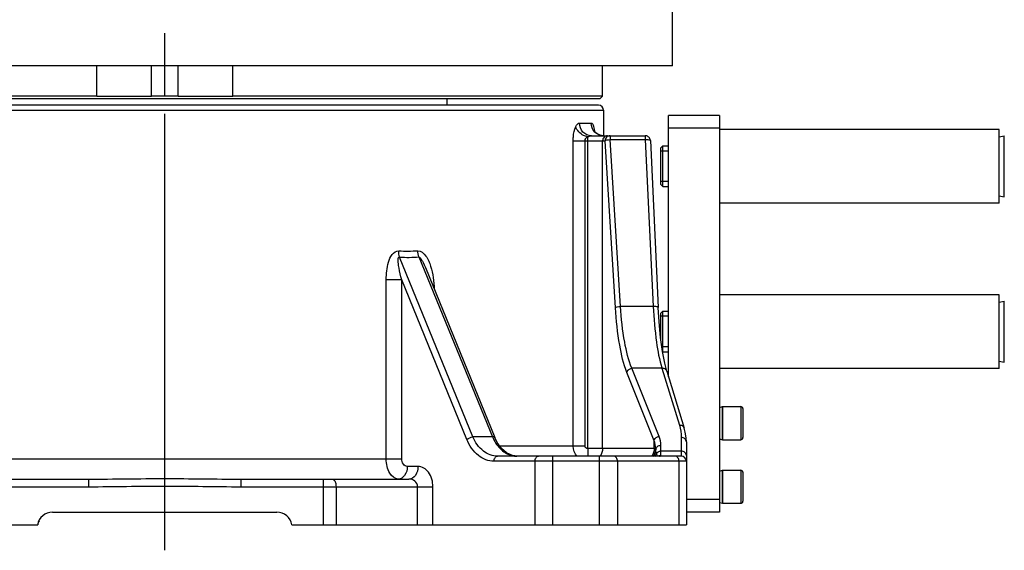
# Model space of a CAD drawing. Header units: millimetres. Extents: x 0 to 5945, y 0 to 4205.
# Tile 5 of 80: x 1087 to 1474, y 2190 to 2398. Entities that reach past the tile are written whole.
import ezdxf

# ---------------------------------------------------------------- set-up
doc = ezdxf.new("R2010")
doc.units = ezdxf.units.MM
doc.header["$LTSCALE"] = 326.975
doc.linetypes.add('CENTER', pattern=[0.6, 0.375, -0.075, 0.075, -0.075])
for name, color, linetype in [('304102000080_DXF_AXIS', 7, 'CONTINUOUS'), ('304103000028_DXF_AXIS', 7, 'CONTINUOUS'), ('304103000028DXF_CONTINUOUS_LINE', 7, 'CONTINUOUS'), ('304103000029DXF_CONTINUOUS_LINE', 7, 'CONTINUOUS'), ('304104000090DXF_CONTINUOUS_LINE', 7, 'CONTINUOUS'), ('304104000091DXF_CONTINUOUS_LINE', 7, 'CONTINUOUS'), ('304107000017DXF_CONTINUOUS_LINE', 7, 'CONTINUOUS'), ('501023000074DXF_CONTINUOUS_LINE', 7, 'CONTINUOUS'), ('501023000080DXF_CONTINUOUS_LINE', 7, 'CONTINUOUS'), ('604006000004DXF_CONTINUOUS_LINE', 7, 'CONTINUOUS'), ('604006000007DXF_CONTINUOUS_LINE', 7, 'CONTINUOUS')]:
    doc.layers.add(name, color=color, linetype=linetype)

msp = doc.modelspace()

# ---------------------------------------------------------------- linework, layer by layer
at = {"layer": '304102000080_DXF_AXIS', "color": 7, "linetype": 'CENTER'}
msp.add_line((1144.247, 2221.402), (1144.247, 3673.868), dxfattribs=at)
at = {"layer": '304103000028_DXF_AXIS', "color": 7, "linetype": 'CENTER'}
msp.add_line((1144.247, 2189.672), (1144.247, 2379.672), dxfattribs=at)
at = {"layer": '304103000028DXF_CONTINUOUS_LINE', "color": 7, "linetype": 'Continuous'}
for p, q in [((1314.747, 2364.672), (973.747, 2364.672)), ((1316.747, 2362.672), (1316.747, 2352.672)), ((1311.956, 2352.672), (1333.116, 2352.672)), ((1335.113, 2350.767), (1338.214, 2285.129)), ((1246.669, 2300.806), (1273.919, 2234.057)), ((1341.58, 2260.117), (1348.43, 2237.686)), ((1349.247, 2232.29), (1349.247, 2199.672)), ((1275.085, 2226.672), (1275.085, 2226.672)), ((1347.247, 2226.672), (1275.085, 2226.672)), ((1048.247, 2217.672), (1114.309, 2217.672)), ((1174.184, 2217.672), (1240.246, 2217.672)), ((1100.163, 2204.672), (1188.33, 2204.672)), ((939.247, 2199.672), (1094.33, 2199.672)), ((1194.247, 2199.672), (1349.247, 2199.672))]:
    msp.add_line(p, q, dxfattribs=at)
at = {"layer": '304103000028DXF_CONTINUOUS_LINE', "color": 9, "linetype": 'Continuous'}
for p, q in [((971.747, 2362.672), (1316.747, 2362.672)), ((1307.232, 2357.672), (1311.848, 2357.672)), ((1304.764, 2350.672), (1317.317, 2350.672)), ((1304.764, 2230.672), (1304.764, 2350.672)), ((1309.417, 2230.672), (1309.417, 2350.672)), ((1310.486, 2229.672), (1310.486, 2352.269)), ((1316.332, 2229.672), (1316.332, 2350.672)), ((1321.377, 2285.034), (1317.317, 2350.672)), ((1319.266, 2352.672), (1319.266, 2351.19)), ((1319.266, 2351.19), (1333.116, 2351.19)), ((1323.326, 2285.552), (1319.266, 2351.19)), ((1333.116, 2352.672), (1333.116, 2351.19)), ((1333.116, 2351.19), (1336.217, 2285.552)), ((1265.368, 2234.286), (1236.526, 2304.936)), ((1244.159, 2305), (1273.028, 2234.286)), ((1237.373, 2296.058), (1231.314, 2296.058)), ((1231.314, 2225.672), (1231.314, 2296.058)), ((1262.993, 2233.302), (1237.373, 2296.058)), ((1237.373, 2225.672), (1237.373, 2296.058)), ((1336.217, 2285.552), (1323.326, 2285.552)), ((1339.667, 2261.264), (1327.844, 2261.264)), ((1338.555, 2234.479), (1327.844, 2261.264)), ((1339.667, 2261.264), (1346.517, 2238.834)), ((1336.606, 2232.747), (1325.895, 2259.532)), ((1273.028, 2234.286), (1265.368, 2234.286)), ((1347.247, 2234.022), (1347.247, 2226.672)), ((1309.417, 2230.672), (1275.897, 2230.672)), ((1337.237, 2229.672), (1310.486, 2229.672)), ((1336.606, 2229.672), (1336.606, 2232.747)), ((1339.247, 2226.91), (1339.247, 2230.972)), ((1051.12, 2225.672), (1237.373, 2225.672)), ((1296.82, 2199.672), (1296.82, 2226.672)), ((1315.104, 2199.672), (1315.104, 2226.672)), ((1347.247, 2228.682), (1339.247, 2228.682)), ((1243.781, 2222.672), (1239.565, 2222.672)), ((1349.247, 2224.672), (1273.671, 2224.672)), ((1289.749, 2224.672), (1289.749, 2199.672)), ((1322.175, 2224.672), (1322.175, 2199.672)), ((1346.318, 2224.672), (1346.318, 2199.672)), ((1114.309, 2217.672), (1114.309, 2214.672)), ((1174.184, 2217.672), (1174.184, 2214.672)), ((1206.567, 2217.672), (1206.567, 2199.672)), ((1038.856, 2214.672), (1114.309, 2214.672)), ((1174.184, 2214.672), (1249.638, 2214.672)), ((1211.567, 2214.672), (1211.567, 2199.672)), ((1243.602, 2199.672), (1243.602, 2214.673)), ((1249.638, 2199.672), (1249.638, 2214.672))]:
    msp.add_line(p, q, dxfattribs=at)
at = {"layer": '304103000028DXF_CONTINUOUS_LINE', "color": 7, "linetype": 'Continuous'}
for points in [[(1316.706, 2352.672), (1316.527, 2352.676), (1315.425, 2352.855), (1314.447, 2353.27), (1313.665, 2353.843), (1313.149, 2354.425), (1312.902, 2354.832), (1312.859, 2354.927)], [(1341.58, 2260.117), (1340.753, 2263.286), (1339.876, 2267.903), (1339.134, 2273.366), (1338.557, 2279.523), (1338.214, 2285.129)], [(1349.247, 2232.288), (1349.172, 2233.929), (1348.84, 2236.107), (1348.43, 2237.686)], [(1282.747, 2226.673), (1280.902, 2226.922), (1278.629, 2227.956), (1276.585, 2229.717), (1274.869, 2232.102), (1273.919, 2234.057)]]:
    msp.add_lwpolyline(points, dxfattribs=at)
for centre, radius, start, end in [((1314.747, 2362.672), 2, 0, 90), ((1333.115, 2350.682), 1.991, 81.64622, 89.97113), ((1347.247, 2224.672), 2, 0, 90), ((1100.163, 2198.672), 6, 90, 170.40593), ((1188.33, 2198.672), 6, 9.59407, 90), ((1100.247, 2198.672), 6, 154.32475, 170.40593)]:
    msp.add_arc(centre, radius, start, end, dxfattribs=at)
at = {"layer": '304103000028DXF_CONTINUOUS_LINE', "color": 9, "linetype": 'Continuous'}
for centre, radius, start, end in [((1294.557, 2352.05), 18.737, 7.47892, 8.43595), ((1239.405, 2372.896), 65.574, 267.25117, 273.73689), ((1239.761, 2374.282), 69.421, 267.32828, 273.63195), ((1288.416, 2240.767), 16.697, 202.83654, 205.00663), ((2282.842, 2226.441), 972.361, 179.809615, 179.989436), ((1329.893, 2229.168), 7.362, 1.52383, 3.9298), ((1282.756, 2235.122), 8.45, 256.95141, 269.38511), ((1332.217, 2229.686), 5.024, 322.40563, 327.38888), ((1332.246, 2229.683), 5.019, 322.38656, 327.50043), ((1332.769, 2229.653), 5.07, 323.26533, 337.6821), ((1354.507, 2230.96), 17.351, 190.73379, 192.82341), ((1356.543, 2231.395), 19.433, 192.74395, 194.08741), ((1339.233, 2224.916), 1.991, 107.72085, 116.84236), ((1339.249, 2224.863), 2.046, 90.07934, 107.71802)]:
    msp.add_arc(centre, radius, start, end, dxfattribs=at)
for points, knots in [([(1305.803, 2356.261), (1305.902, 2356.466), (1306.211, 2357.044), (1306.777, 2357.672), (1307.232, 2357.672)], [0, 0, 0, 0, 0.3333613, 1, 1, 1, 1]), ([(1311.956, 2352.672), (1310.74, 2352.672), (1308.174, 2353.809), (1307.232, 2356.407), (1307.232, 2357.672)], [0, 0, 0, 0, 0.4899769, 1, 1, 1, 1]), ([(1311.848, 2357.672), (1312.197, 2357.672), (1312.855, 2356.459), (1312.985, 2355.517), (1313.091, 2354.799)], [0, 0, 0, 0, 0.3244542, 1, 1, 1, 1]), ([(1304.764, 2350.672), (1304.764, 2351.212), (1304.854, 2353.107), (1305.211, 2355.034), (1305.803, 2356.261)], [0, 0, 0, 0, 0.2837371, 1, 1, 1, 1]), ([(1310.486, 2352.269), (1309.936, 2352.368), (1307.93, 2353.005), (1306.176, 2354.757), (1305.804, 2356.261)], [0, 0, 0, 0, 0.2650202, 1, 1, 1, 1]), ([(1309.417, 2350.672), (1309.417, 2350.853), (1309.544, 2351.518), (1310.07, 2352.03), (1310.486, 2352.269)], [0, 0, 0, 0, 0.2734725, 1, 1, 1, 1]), ([(1310.486, 2352.269), (1310.623, 2352.313), (1311.104, 2352.468), (1311.591, 2352.672), (1311.956, 2352.672)], [0, 0, 0, 0, 0.2828374, 1, 1, 1, 1]), ([(1318.281, 2352.672), (1317.782, 2352.672), (1316.736, 2352.233), (1316.332, 2351.181), (1316.332, 2350.672)], [0, 0, 0, 0, 0.4954108, 1, 1, 1, 1]), ([(1319.266, 2352.672), (1318.767, 2352.672), (1317.72, 2352.233), (1317.317, 2351.181), (1317.317, 2350.672)], [0, 0, 0, 0, 0.4954442, 1, 1, 1, 1]), ([(1317.317, 2350.672), (1317.48, 2350.872), (1318.2, 2351.062), (1318.846, 2351.166), (1319.266, 2351.19)], [0, 0, 0, 0, 0.380413, 1, 1, 1, 1]), ([(1333.116, 2351.19), (1333.584, 2351.211), (1334.146, 2351.188), (1335.102, 2350.994), (1335.113, 2350.767)], [0, 0, 0, 0, 0.6736035, 1, 1, 1, 1]), ([(1231.314, 2296.058), (1231.314, 2297.219), (1231.428, 2299.536), (1232.115, 2302.92), (1233.263, 2305.971), (1235.27, 2307.443), (1236.26, 2307.398)], [0, 0, 0, 0, 0.2624849, 0.52309, 0.7760467, 1, 1, 1, 1]), ([(1243.678, 2307.462), (1244.955, 2307.546), (1247.383, 2305.251), (1249.402, 2299.977), (1250.095, 2295.351), (1250.156, 2292.29)], [0, 0, 0, 0, 0.2202123, 0.4732114, 1, 1, 1, 1]), ([(1237.373, 2296.058), (1236.968, 2297.579), (1236.402, 2300.147), (1236.005, 2302.428), (1235.885, 2305.16), (1236.526, 2304.936)], [0, 0, 0, 0, 0.5198837, 0.7759529, 1, 1, 1, 1]), ([(1244.159, 2305), (1244.56, 2304.984), (1245.063, 2304.091), (1245.855, 2302.766), (1246.355, 2301.575), (1246.669, 2300.806)], [0, 0, 0, 0, 0.2432381, 0.4967104, 1, 1, 1, 1]), ([(1321.377, 2285.034), (1321.541, 2285.234), (1322.26, 2285.424), (1322.906, 2285.528), (1323.326, 2285.552)], [0, 0, 0, 0, 0.3801225, 1, 1, 1, 1]), ([(1325.895, 2259.532), (1324.52, 2262.971), (1322.602, 2271.487), (1321.683, 2280.093), (1321.377, 2285.034)], [0, 0, 0, 0, 0.4279528, 1, 1, 1, 1]), ([(1327.844, 2261.264), (1326.475, 2264.525), (1324.552, 2272.635), (1323.632, 2280.841), (1323.326, 2285.552)], [0, 0, 0, 0, 0.4283631, 1, 1, 1, 1]), ([(1338.214, 2285.129), (1338.203, 2285.356), (1337.247, 2285.551), (1336.685, 2285.573), (1336.217, 2285.552)], [0, 0, 0, 0, 0.326567, 1, 1, 1, 1]), ([(1336.217, 2285.552), (1336.449, 2280.86), (1337.151, 2272.701), (1338.601, 2264.59), (1339.667, 2261.264)], [0, 0, 0, 0, 0.5735278, 1, 1, 1, 1]), ([(1325.895, 2259.532), (1325.978, 2260.19), (1326.725, 2261.021), (1327.604, 2261.24), (1327.844, 2261.264)], [0, 0, 0, 0, 0.7337302, 1, 1, 1, 1]), ([(1341.579, 2260.117), (1341.47, 2260.476), (1340.91, 2261.144), (1340.078, 2261.295), (1339.667, 2261.264)], [0, 0, 0, 0, 0.4764143, 1, 1, 1, 1]), ([(1348.43, 2237.686), (1348.321, 2238.046), (1347.761, 2238.714), (1346.929, 2238.866), (1346.517, 2238.834)], [0, 0, 0, 0, 0.4764041, 1, 1, 1, 1]), ([(1273.671, 2224.672), (1271.48, 2224.673), (1266.66, 2226.668), (1263.974, 2230.9), (1262.993, 2233.302)], [0, 0, 0, 0, 0.4578292, 1, 1, 1, 1]), ([(1275.085, 2226.672), (1273.101, 2226.673), (1268.759, 2228.392), (1266.267, 2232.152), (1265.368, 2234.286)], [0, 0, 0, 0, 0.4613893, 1, 1, 1, 1]), ([(1273.919, 2234.057), (1273.898, 2234.108), (1273.665, 2234.352), (1273.291, 2234.315), (1273.028, 2234.286)], [0, 0, 0, 0, 0.1705878, 1, 1, 1, 1]), ([(1273.284, 2233.708), (1274.068, 2232.028), (1276.082, 2229.063), (1279.262, 2227.257), (1280.848, 2226.89)], [0, 0, 0, 0, 0.532515, 1, 1, 1, 1]), ([(1336.606, 2232.747), (1336.689, 2233.405), (1337.436, 2234.236), (1338.315, 2234.455), (1338.555, 2234.479)], [0, 0, 0, 0, 0.7337302, 1, 1, 1, 1]), ([(1349.247, 2232.29), (1349.247, 2232.743), (1348.75, 2233.713), (1347.747, 2234.022), (1347.247, 2234.022)], [0, 0, 0, 0, 0.4746735, 1, 1, 1, 1]), ([(1310.486, 2229.672), (1310.224, 2229.674), (1309.678, 2229.866), (1309.417, 2230.407), (1309.417, 2230.672)], [0, 0, 0, 0, 0.4968433, 1, 1, 1, 1]), ([(1337.252, 2229.364), (1337.288, 2229.798), (1337.811, 2230.688), (1338.767, 2230.972), (1339.247, 2230.972)], [0, 0, 0, 0, 0.4758413, 1, 1, 1, 1]), ([(1236.029, 2217.672), (1234.672, 2217.673), (1232.611, 2219.573), (1231.556, 2222.663), (1231.314, 2224.643), (1231.314, 2225.672)], [0, 0, 0, 0, 0.4091978, 0.6895703, 1, 1, 1, 1]), ([(1239.565, 2222.672), (1238.978, 2222.673), (1237.683, 2223.532), (1237.373, 2224.927), (1237.373, 2225.672)], [0, 0, 0, 0, 0.440627, 1, 1, 1, 1]), ([(1273.671, 2224.672), (1273.671, 2225.164), (1273.857, 2226.077), (1274.698, 2226.672), (1275.085, 2226.672)], [0, 0, 0, 0, 0.5597871, 1, 1, 1, 1]), ([(1289.749, 2224.672), (1289.749, 2225.164), (1289.936, 2226.077), (1290.777, 2226.672), (1291.163, 2226.672)], [0, 0, 0, 0, 0.5597675, 1, 1, 1, 1]), ([(1322.175, 2224.672), (1322.175, 2225.164), (1321.989, 2226.077), (1321.148, 2226.672), (1320.761, 2226.672)], [0, 0, 0, 0, 0.5597675, 1, 1, 1, 1]), ([(1338.663, 2226.672), (1338.747, 2226.673), (1338.943, 2226.669), (1339.247, 2226.776), (1339.247, 2226.91)], [0, 0, 0, 0, 0.387759, 1, 1, 1, 1]), ([(1346.318, 2224.672), (1346.318, 2225.164), (1346.131, 2226.077), (1345.29, 2226.672), (1344.903, 2226.672)], [0, 0, 0, 0, 0.5597675, 1, 1, 1, 1]), ([(1349.247, 2226.95), (1349.247, 2227.403), (1348.749, 2228.373), (1347.747, 2228.682), (1347.247, 2228.682)], [0, 0, 0, 0, 0.4746814, 1, 1, 1, 1]), ([(1239.565, 2222.672), (1239.565, 2221.444), (1239.098, 2219.161), (1236.995, 2217.672), (1236.029, 2217.672)], [0, 0, 0, 0, 0.5597673, 1, 1, 1, 1]), ([(1243.781, 2222.672), (1243.781, 2221.444), (1243.314, 2219.161), (1241.211, 2217.672), (1240.246, 2217.672)], [0, 0, 0, 0, 0.5597675, 1, 1, 1, 1]), ([(1249.638, 2214.672), (1249.638, 2216.662), (1248.806, 2220.386), (1245.349, 2222.672), (1243.781, 2222.672)], [0, 0, 0, 0, 0.5593253, 1, 1, 1, 1]), ([(1114.309, 2217.672), (1124.289, 2217.672), (1144.247, 2218.091), (1164.205, 2217.672), (1174.184, 2217.672)], [0, 0, 0, 0, 0.5, 1, 1, 1, 1]), ([(1210.067, 2217.672), (1210.273, 2217.672), (1210.898, 2217.369), (1211.429, 2216.221), (1211.567, 2215.234), (1211.567, 2214.672)], [0, 0, 0, 0, 0.1717308, 0.5313272, 1, 1, 1, 1]), ([(1243.602, 2214.673), (1243.602, 2215.502), (1242.726, 2217.164), (1241.038, 2217.672), (1240.246, 2217.672)], [0, 0, 0, 0, 0.5112744, 1, 1, 1, 1]), ([(1114.309, 2214.672), (1124.289, 2214.672), (1144.247, 2215.248), (1164.204, 2214.672), (1174.184, 2214.672)], [0, 0, 0, 0, 0.5, 1, 1, 1, 1])]:
    msp.add_open_spline(points, degree=3, knots=knots, dxfattribs=at)
for points in [[(1313.271, 2354.137), (1312.386, 2355.048), (1311.848, 2356.402), (1311.848, 2357.672)], [(1316.706, 2352.672), (1315.461, 2352.672), (1314.138, 2353.244), (1313.271, 2354.137)], [(1236.526, 2304.936), (1236.311, 2305.733), (1236.233, 2306.573), (1236.26, 2307.398)], [(1244.159, 2305), (1243.869, 2305.784), (1243.714, 2306.627), (1243.678, 2307.462)], [(1346.517, 2238.834), (1346.991, 2237.283), (1347.247, 2235.644), (1347.247, 2234.022)], [(1262.993, 2233.302), (1263.657, 2233.844), (1264.516, 2234.194), (1265.368, 2234.286)], [(1339.247, 2230.972), (1339.247, 2232.164), (1338.997, 2233.373), (1338.555, 2234.479)], [(1306.262, 2226.627), (1305.317, 2227.711), (1304.763, 2229.234), (1304.764, 2230.672)], [(1316.332, 2229.672), (1316.332, 2228.618), (1315.976, 2227.515), (1315.352, 2226.665)], [(1336.606, 2229.672), (1336.606, 2228.645), (1336.269, 2227.572), (1335.675, 2226.733)], [(1337.237, 2229.672), (1337.237, 2228.737), (1336.953, 2227.766), (1336.449, 2226.978)], [(1337.252, 2229.364), (1337.2, 2228.532), (1336.926, 2227.689), (1336.479, 2226.986)], [(1337.237, 2229.672), (1337.19, 2230.718), (1336.969, 2231.766), (1336.606, 2232.747)], [(1337.46, 2227.728), (1337.335, 2228.263), (1337.27, 2228.814), (1337.252, 2229.364)], [(1337.46, 2227.728), (1337.799, 2228.312), (1338.571, 2228.682), (1339.247, 2228.682)]]:
    msp.add_open_spline(points, degree=3, dxfattribs=at)
at = {"layer": '304103000028DXF_CONTINUOUS_LINE', "color": 7, "linetype": 'Continuous'}
for points in [[(1334.511, 2352.105), (1334.217, 2352.392), (1333.811, 2352.592), (1333.404, 2352.651)], [(1335.113, 2350.767), (1335.09, 2351.255), (1334.862, 2351.763), (1334.511, 2352.105)]]:
    msp.add_open_spline(points, degree=3, dxfattribs=at)
at = {"layer": '304103000029DXF_CONTINUOUS_LINE', "color": 7, "linetype": 'Continuous'}
for p, q in [((1343.747, 2380.172), (1343.747, 2405.172)), ((1343.744, 2380.172), (944.747, 2380.172)), ((1316.247, 2368.172), (1316.247, 2380.172)), ((1117.503, 2368.173), (972.247, 2368.172)), ((1315.245, 2367.172), (973.248, 2367.172)), ((1149.49, 2368.172), (1139.003, 2368.172)), ((1316.247, 2368.172), (1170.99, 2368.173)), ((1255.247, 2364.672), (1255.247, 2367.172)), ((1315.247, 2367.172), (1316.247, 2368.172))]:
    msp.add_line(p, q, dxfattribs=at)
at = {"layer": '304104000090DXF_CONTINUOUS_LINE', "color": 7, "linetype": 'Continuous'}
for p, q in [((1472.247, 2355.172), (1362.247, 2355.172)), ((1472.247, 2326.172), (1472.247, 2355.172)), ((1472.247, 2326.172), (1362.247, 2326.172)), ((1472.247, 2290.172), (1362.247, 2290.172)), ((1472.247, 2261.172), (1472.247, 2290.172)), ((1472.247, 2261.172), (1362.247, 2261.172))]:
    msp.add_line(p, q, dxfattribs=at)
at = {"layer": '304104000091DXF_CONTINUOUS_LINE', "color": 7, "linetype": 'Continuous'}
for p, q in [((1362.247, 2360.672), (1342.247, 2360.672)), ((1342.247, 2257.933), (1342.247, 2360.672)), ((1362.247, 2360.672), (1362.247, 2204.672)), ((1362.247, 2204.672), (1349.247, 2204.672))]:
    msp.add_line(p, q, dxfattribs=at)
at = {"layer": '304104000091DXF_CONTINUOUS_LINE', "color": 9, "linetype": 'Continuous'}
for p, q in [((1362.247, 2355.672), (1342.247, 2355.672)), ((1362.247, 2209.672), (1349.247, 2209.672))]:
    msp.add_line(p, q, dxfattribs=at)
at = {"layer": '304107000017DXF_CONTINUOUS_LINE', "color": 7, "linetype": 'Continuous'}
for p, q in [((1117.503, 2368.172), (1117.503, 2380.172)), ((1139.003, 2368.172), (1139.003, 2380.172)), ((1149.49, 2368.172), (1149.49, 2380.172)), ((1170.99, 2368.172), (1170.99, 2380.172)), ((1117.503, 2368.172), (1139.003, 2368.172)), ((1149.49, 2368.172), (1170.99, 2368.172))]:
    msp.add_line(p, q, dxfattribs=at)
at = {"layer": '501023000074DXF_CONTINUOUS_LINE', "color": 7, "linetype": 'Continuous'}
for p, q in [((1363.447, 2246.172), (1370.647, 2246.172)), ((1363.447, 2246.172), (1363.447, 2233.172)), ((1371.447, 2245.372), (1371.447, 2233.972)), ((1363.447, 2233.172), (1370.647, 2233.172)), ((1363.447, 2221.172), (1370.647, 2221.172)), ((1363.447, 2221.172), (1363.447, 2208.172)), ((1371.447, 2220.372), (1371.447, 2208.972)), ((1363.447, 2208.172), (1370.647, 2208.172))]:
    msp.add_line(p, q, dxfattribs=at)
at = {"layer": '501023000074DXF_CONTINUOUS_LINE', "color": 9, "linetype": 'Continuous'}
for p, q in [((1370.647, 2246.172), (1370.647, 2233.172)), ((1370.647, 2221.172), (1370.647, 2208.172))]:
    msp.add_line(p, q, dxfattribs=at)
at = {"layer": '501023000074DXF_CONTINUOUS_LINE', "color": 7, "linetype": 'Continuous'}
for centre, start, end in [((1370.647, 2245.372), 0, 90), ((1370.647, 2233.972), 270, 360), ((1370.647, 2220.372), 0, 90), ((1370.647, 2208.972), 270, 360)]:
    msp.add_arc(centre, 0.8, start, end, dxfattribs=at)
at = {"layer": '501023000080DXF_CONTINUOUS_LINE', "color": 7, "linetype": 'Continuous'}
for p, q in [((1339.247, 2347.872), (1340.047, 2348.672)), ((1339.247, 2333.473), (1339.247, 2347.872)), ((1340.047, 2348.672), (1342.247, 2348.672)), ((1340.047, 2332.672), (1340.047, 2348.672)), ((1339.247, 2333.472), (1340.047, 2332.672)), ((1340.047, 2332.672), (1342.247, 2332.672)), ((1339.247, 2282.872), (1340.047, 2283.672)), ((1340.047, 2283.672), (1342.247, 2283.672)), ((1340.047, 2267.672), (1340.047, 2283.672)), ((1339.247, 2272.535), (1339.247, 2282.872)), ((1339.89, 2267.829), (1340.047, 2267.672)), ((1340.047, 2267.672), (1342.247, 2267.672))]:
    msp.add_line(p, q, dxfattribs=at)
at = {"layer": '501023000080DXF_CONTINUOUS_LINE', "color": 2, "linetype": 'Continuous'}
for p, q in [((1342.247, 2346.672), (1339.247, 2346.672)), ((1342.247, 2334.672), (1339.247, 2334.672)), ((1342.247, 2281.672), (1339.247, 2281.672)), ((1342.247, 2269.672), (1339.635, 2269.672))]:
    msp.add_line(p, q, dxfattribs=at)
at = {"layer": '604006000004DXF_CONTINUOUS_LINE', "color": 7, "linetype": 'Continuous'}
for p, q in [((1362.247, 2245.856), (1363.404, 2246.172)), ((1363.404, 2246.172), (1363.447, 2246.017)), ((1363.404, 2233.172), (1363.404, 2246.172)), ((1362.247, 2233.489), (1363.404, 2233.172)), ((1363.404, 2233.172), (1363.447, 2233.328)), ((1362.247, 2220.856), (1363.404, 2221.172)), ((1363.404, 2221.172), (1363.447, 2221.017)), ((1363.404, 2208.172), (1363.404, 2221.172)), ((1362.247, 2208.489), (1363.404, 2208.172)), ((1363.404, 2208.172), (1363.447, 2208.328))]:
    msp.add_line(p, q, dxfattribs=at)
at = {"layer": '604006000007DXF_CONTINUOUS_LINE', "color": 7, "linetype": 'Continuous'}
for p, q in [((1472.247, 2352.266), (1474.205, 2352.672)), ((1474.205, 2328.672), (1474.205, 2352.672)), ((1472.247, 2329.079), (1474.205, 2328.672)), ((1472.247, 2287.266), (1474.205, 2287.672)), ((1474.205, 2263.672), (1474.205, 2287.672)), ((1472.247, 2264.079), (1474.205, 2263.672))]:
    msp.add_line(p, q, dxfattribs=at)

doc.saveas('drawing.dxf')
